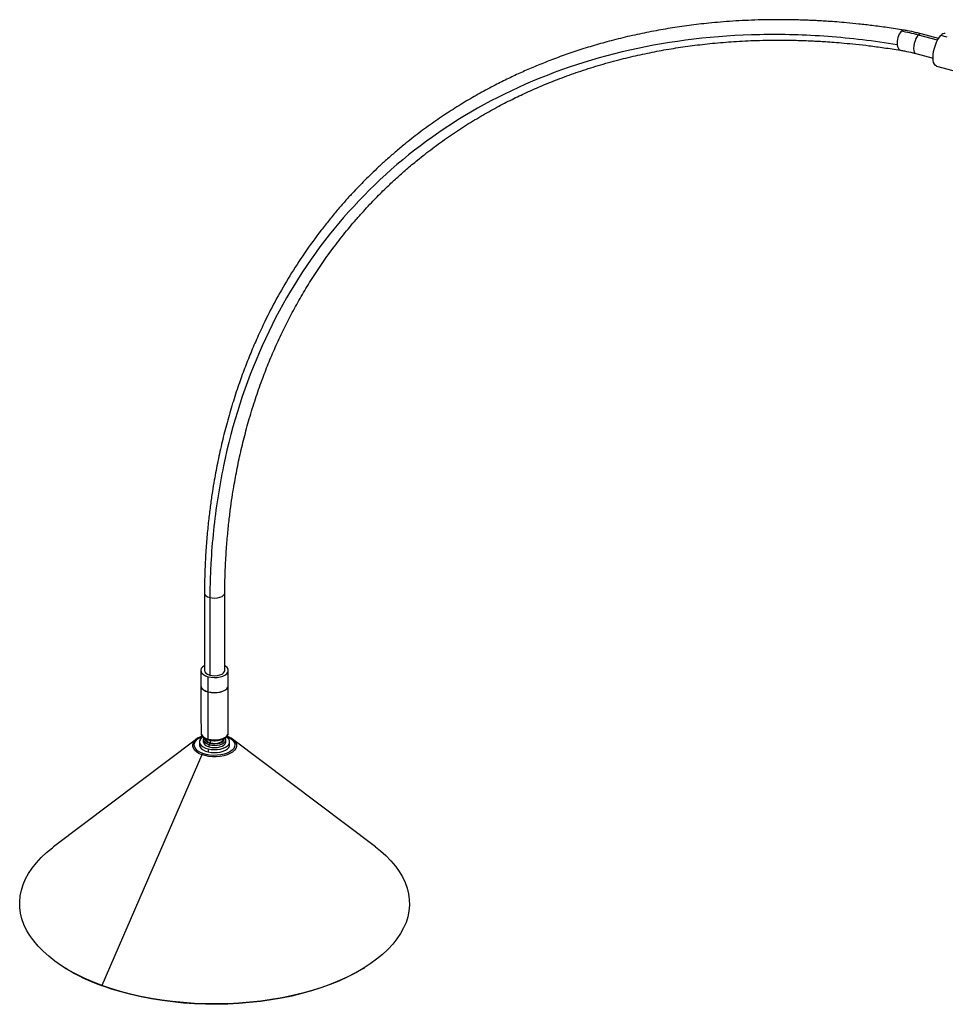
# Paper-space layout '_Trimétrica' of a CAD drawing. Header units: millimetres. Extents: x -1002 to 47, y -25 to 686.
# Tile 1 of 2: x -1002 to -479, y 130 to 686. Entities that reach past the tile are written whole.
import ezdxf

# ---------------------------------------------------------------- set-up
doc = ezdxf.new("R2010")
doc.units = ezdxf.units.MM

psp = doc.layouts.new('_Trimétrica')

# ---------------------------------------------------------------- linework, layer by layer
at = {"color": 7, "linetype": 'Continuous', "lineweight": 25}
for p, q in [((-483.21, 675.03), (-493.01, 677.69)), ((-478.26, 675.87), (-481.8, 676.83)), ((-496.02, 666.59), (-486.23, 663.93)), ((-484.29, 659.52), (-426.81, 643.9)), ((-897.52, 362.4), (-897.52, 318.62)), ((-886.02, 318.62), (-886.02, 362.4)), ((-894.46, 359.78), (-894.46, 316)), ((-899.52, 318.62), (-899.52, 310.14)), ((-884.02, 310.14), (-884.02, 318.62)), ((-895.39, 306.61), (-895.39, 315.09)), ((-899.52, 310.05), (-899.52, 291.1)), ((-895.39, 279.95), (-895.39, 306.52)), ((-884.02, 283.48), (-884.02, 310.05)), ((-899.38, 288.21), (-899.38, 282.73)), ((-901.97, 279.89), (-982.6, 219.14)), ((-900.27, 278.34), (-900.27, 276.62)), ((-898.12, 279.62), (-898.12, 278.34)), ((-885.42, 278.34), (-885.42, 279.62)), ((-883.27, 276.62), (-883.27, 278.34)), ((-800.95, 219.14), (-881.57, 279.89)), ((-895.44, 274.39), (-895.44, 272.67)), ((-894.34, 277.55), (-894.74, 276.73)), ((-894.74, 275.44), (-894.74, 276.73)), ((-898.93, 271.11), (-955.48, 140.97)), ((-976.33, 150.91), (-975.77, 150.56)), ((-807.78, 150.56), (-807.22, 150.91)), ((-955.06, 140.69), (-955.48, 140.97))]:
    psp.add_line(p, q, dxfattribs=at)
at = {"color": 8, "linetype": 'Continuous', "lineweight": 25}
for p, q in [((-483.73, 674.14), (-494.52, 677.07)), ((-894.11, 277.77), (-894.11, 279.22))]:
    psp.add_line(p, q, dxfattribs=at)
at = {"color": 8, "linetype": 'Continuous', "lineweight": 25, "flags": 128}
for points in [[(-494.52, 677.07), (-495.21, 676.23), (-495.86, 675.1), (-496.41, 673.78), (-496.84, 672.34), (-497.11, 670.89), (-497.2, 669.52), (-497.11, 668.34), (-496.84, 667.41), (-496.41, 666.81), (-496.02, 666.59)], [(-506.4, 671.53), (-506.24, 670.59), (-505.98, 669.8), (-505.63, 669.16), (-505.21, 668.73), (-504.74, 668.49), (-504.65, 668.47)], [(-897.52, 362.4), (-897.52, 362.29), (-897.27, 361.53), (-896.64, 360.82), (-895.68, 360.23), (-894.46, 359.78)], [(-894.46, 359.78), (-893.05, 359.51), (-891.55, 359.44), (-890.08, 359.57), (-888.71, 359.89), (-887.56, 360.39), (-886.69, 361.02), (-886.17, 361.74), (-886.02, 362.4)], [(-895.39, 279.95), (-893.77, 279.62), (-892.06, 279.49), (-890.33, 279.56), (-888.67, 279.82), (-887.17, 280.27), (-885.9, 280.88), (-884.92, 281.62), (-884.29, 282.45), (-884.03, 283.33), (-884.02, 283.48)], [(-898.93, 271.11), (-900.57, 271.83), (-901.94, 272.68), (-903.01, 273.65), (-903.73, 274.69), (-904.09, 275.79), (-904.07, 276.89), (-903.69, 277.99), (-903.43, 278.4)], [(-898.42, 271.8), (-900.03, 272.51), (-901.35, 273.36), (-902.35, 274.33), (-902.99, 275.37), (-903.25, 276.45), (-903.12, 277.54), (-902.6, 278.6), (-901.71, 279.59), (-900.48, 280.48), (-898.96, 281.23), (-898.66, 281.35)], [(-881.57, 279.89), (-880.54, 278.95), (-879.82, 277.9), (-879.46, 276.81), (-879.47, 275.7), (-879.86, 274.61), (-880.61, 273.57), (-881.7, 272.61), (-883.1, 271.77), (-884.75, 271.06), (-886.63, 270.51), (-888.66, 270.14), (-890.78, 269.95), (-892.93, 269.96), (-895.05, 270.16), (-897.07, 270.55), (-898.93, 271.11)]]:
    psp.add_lwpolyline(points, dxfattribs=at)
at = {"color": 7, "linetype": 'Continuous', "lineweight": 25, "flags": 128}
for points in [[(-484.29, 659.52), (-484.94, 659.87), (-485.49, 660.56), (-485.9, 661.57), (-486.15, 662.85), (-486.24, 664.36), (-486.15, 666.03), (-485.9, 667.81), (-485.49, 669.61), (-484.94, 671.39), (-484.26, 673.05), (-483.5, 674.55), (-482.67, 675.83), (-481.8, 676.83)], [(-897.52, 321.3), (-897.65, 321.22), (-898.63, 320.49), (-899.26, 319.65), (-899.52, 318.77), (-899.39, 317.88), (-898.87, 317.02), (-898.01, 316.25), (-896.82, 315.6), (-895.39, 315.09)], [(-897.52, 318.62), (-897.52, 318.51), (-897.27, 317.75), (-896.64, 317.05), (-895.68, 316.45), (-894.46, 316)], [(-895.39, 315.09), (-893.77, 314.77), (-892.06, 314.63), (-890.33, 314.7), (-888.67, 314.97), (-887.17, 315.41), (-885.9, 316.02), (-884.92, 316.76), (-884.29, 317.59), (-884.03, 318.48), (-884.16, 319.37), (-884.67, 320.22), (-885.54, 321), (-886.02, 321.3)], [(-894.46, 316), (-893.05, 315.74), (-891.55, 315.66), (-890.08, 315.79), (-888.71, 316.12), (-887.56, 316.61), (-886.69, 317.24), (-886.17, 317.97), (-886.02, 318.62)], [(-899.52, 310.14), (-899.39, 309.39), (-898.87, 308.54), (-898.01, 307.76), (-896.82, 307.11), (-895.39, 306.61)], [(-899.52, 310.05), (-899.39, 309.31), (-898.87, 308.45), (-898.01, 307.68), (-896.82, 307.02), (-895.39, 306.52)], [(-895.39, 306.61), (-893.77, 306.28), (-892.06, 306.15), (-890.33, 306.22), (-888.67, 306.48), (-887.17, 306.93), (-885.9, 307.54), (-884.92, 308.27), (-884.29, 309.11), (-884.03, 309.99), (-884.02, 310.14)], [(-895.39, 306.52), (-893.77, 306.2), (-892.06, 306.06), (-890.33, 306.13), (-888.67, 306.39), (-887.17, 306.84), (-885.9, 307.45), (-884.92, 308.19), (-884.29, 309.02), (-884.03, 309.9), (-884.02, 310.05)], [(-898.4, 281.08), (-899.02, 280.63), (-899.78, 279.8), (-900.2, 278.91), (-900.25, 278), (-899.92, 277.1), (-899.25, 276.25), (-898.24, 275.5), (-896.95, 274.86), (-895.44, 274.39)], [(-885.13, 281.44), (-883.52, 280.73), (-882.19, 279.88), (-881.19, 278.92), (-880.55, 277.88), (-880.3, 276.79), (-880.43, 275.71), (-880.95, 274.65), (-881.84, 273.66), (-883.07, 272.77), (-884.59, 272.01), (-886.36, 271.41), (-888.31, 270.98), (-890.38, 270.75), (-892.5, 270.72), (-894.59, 270.89), (-896.59, 271.25), (-898.42, 271.8)], [(-898.12, 278.34), (-898.08, 277.95), (-897.72, 277.18), (-897.01, 276.48), (-895.99, 275.89), (-894.74, 275.44)], [(-897.84, 280.59), (-898.08, 280.02), (-898.08, 279.24), (-897.72, 278.47), (-897.01, 277.77), (-895.99, 277.18), (-894.74, 276.73)], [(-897.25, 280.29), (-897.27, 279.94), (-897.03, 279.21), (-896.43, 278.54), (-895.51, 277.97), (-894.34, 277.55)], [(-895.44, 274.39), (-893.76, 274.08), (-892, 273.96), (-890.23, 274.03), (-888.53, 274.29), (-886.96, 274.73), (-885.61, 275.32), (-884.53, 276.05), (-883.76, 276.87), (-883.35, 277.76), (-883.3, 278.68), (-883.62, 279.58), (-884.3, 280.42), (-885.15, 281.08)], [(-894.74, 276.73), (-893.31, 276.45), (-891.79, 276.35), (-890.27, 276.44), (-888.84, 276.72), (-887.57, 277.17), (-886.56, 277.76), (-885.84, 278.46), (-885.47, 279.22), (-885.47, 280.01), (-885.72, 280.62)], [(-894.74, 275.44), (-893.31, 275.16), (-891.79, 275.07), (-890.27, 275.16), (-888.84, 275.44), (-887.57, 275.88), (-886.56, 276.47), (-885.84, 277.17), (-885.47, 277.93), (-885.42, 278.34)], [(-894.34, 277.55), (-892.99, 277.29), (-891.56, 277.22), (-890.15, 277.34), (-888.84, 277.65), (-887.74, 278.13), (-886.91, 278.73), (-886.41, 279.42), (-886.28, 280.16), (-886.29, 280.26)], [(-894.11, 277.77), (-892.77, 277.53), (-891.35, 277.48), (-889.96, 277.65), (-888.72, 278.01), (-887.73, 278.54), (-887.06, 279.19), (-886.78, 279.9), (-886.77, 280.05)], [(-881.87, 280.11), (-881.61, 279.91), (-881.57, 279.89)], [(-900.27, 276.62), (-900.25, 276.28), (-899.92, 275.38), (-899.25, 274.54), (-898.24, 273.78), (-896.95, 273.15), (-895.44, 272.67)], [(-895.44, 272.67), (-893.76, 272.37), (-892, 272.25), (-890.23, 272.32), (-888.53, 272.58), (-886.96, 273.01), (-885.61, 273.61), (-884.53, 274.33), (-883.76, 275.16), (-883.35, 276.05), (-883.27, 276.62)], [(-955.48, 140.97), (-960.5, 142.91), (-965.29, 145.01), (-969.84, 147.24), (-974.14, 149.6), (-978.17, 152.08), (-981.92, 154.68), (-985.37, 157.38), (-988.52, 160.18), (-991.35, 163.07), (-993.86, 166.04), (-996.03, 169.08), (-997.87, 172.17), (-999.36, 175.31), (-1000.5, 178.5), (-1001.28, 181.71), (-1001.71, 184.94), (-1001.77, 188.17), (-1001.48, 191.41), (-1000.83, 194.62), (-999.83, 197.82), (-998.47, 200.98), (-996.77, 204.09), (-994.72, 207.15), (-992.33, 210.15), (-989.62, 213.07), (-986.59, 215.9), (-983.25, 218.64), (-982.6, 219.14)], [(-800.95, 219.14), (-798.18, 216.94), (-795.03, 214.14), (-792.2, 211.25), (-789.69, 208.29), (-787.51, 205.25), (-785.68, 202.16), (-784.19, 199.01), (-783.05, 195.83), (-782.27, 192.62), (-781.84, 189.39), (-781.77, 186.15), (-782.07, 182.92), (-782.71, 179.7), (-783.72, 176.51), (-785.08, 173.35), (-786.78, 170.23), (-788.83, 167.17), (-791.21, 164.18), (-793.92, 161.26), (-796.96, 158.43), (-800.3, 155.68), (-803.93, 153.05), (-807.86, 150.52), (-812.06, 148.11), (-816.52, 145.83), (-821.22, 143.69), (-826.15, 141.68), (-831.3, 139.83), (-836.65, 138.13), (-842.17, 136.59), (-847.86, 135.21), (-853.69, 134), (-859.65, 132.97), (-865.71, 132.11), (-871.85, 131.44), (-878.06, 130.94), (-884.31, 130.63), (-890.59, 130.5), (-896.87, 130.56), (-903.14, 130.8), (-909.37, 131.23), (-915.54, 131.84), (-921.63, 132.63), (-927.63, 133.59), (-933.51, 134.74), (-939.25, 136.05), (-944.84, 137.53), (-950.26, 139.17), (-955.48, 140.97)], [(-807.78, 150.56), (-808.41, 150.17), (-812.59, 147.78), (-817.01, 145.52), (-821.69, 143.39), (-826.59, 141.4), (-831.7, 139.55), (-837.01, 137.86), (-842.5, 136.33), (-848.15, 134.97), (-853.94, 133.77), (-859.86, 132.74), (-865.88, 131.89), (-871.98, 131.22), (-878.15, 130.73), (-884.36, 130.42), (-890.6, 130.29), (-896.84, 130.35), (-903.06, 130.59), (-909.25, 131.01), (-915.38, 131.62), (-921.44, 132.4), (-927.39, 133.36), (-933.23, 134.5), (-938.94, 135.8), (-944.49, 137.27), (-949.87, 138.9), (-955.06, 140.69)]]:
    psp.add_lwpolyline(points, dxfattribs=at)
at = {"color": 7, "linetype": 'Continuous', "lineweight": 25}
for centre, radius, start, end in [((-496.23, 672.84), 10.25, 141.7001, 187.3663), ((-520.12, 583.12), 97.38, 74.7543, 80.6337), ((-479.72, 675.32), 2.57, 80.7318, 143.9675), ((-896.27, 272.79), 9.1, 106.2194, 141.9132), ((-894.49, 285.5), 5.62, 209.5505, 260.8105), ((-893.87, 280.75), 2.98, 193.4923, 265.5047), ((-897.35, 270.48), 1.7, 129.1615, 158.4123), ((-917.36, 246.36), 112.19, 238.6294, 250.3679)]:
    psp.add_arc(centre, radius, start, end, dxfattribs=at)
at = {"color": 8, "linetype": 'Continuous', "lineweight": 25}
for centre, radius, start, end in [((-502.92, 678.06), 1.77, 85.3963, 139.9164), ((-493.26, 676.17), 1.55, 80.5209, 144.1785), ((-894.89, 279.85), 0.511, 169.3501, 234.381)]:
    psp.add_arc(centre, radius, start, end, dxfattribs=at)
at = {"color": 7, "linetype": 'Continuous', "lineweight": 25}
for points, knots in [([(-502.78, 679.82), (-505.91, 680.32), (-511.88, 681.26), (-520.36, 682.38), (-527.92, 683.26), (-534.58, 683.92), (-540.34, 684.41), (-545.12, 684.75), (-548.95, 684.99), (-551.89, 685.15), (-554.14, 685.26), (-555.95, 685.34), (-557.62, 685.41), (-559.35, 685.47), (-561.17, 685.53), (-563.9, 685.6), (-567.72, 685.68), (-572.79, 685.72), (-578.64, 685.69), (-585.21, 685.55), (-592.24, 685.29), (-599.28, 684.89), (-606.1, 684.38), (-614.33, 683.62), (-623.83, 682.52), (-634.66, 680.93), (-645.33, 679.04), (-656.03, 676.8), (-666.37, 674.3), (-676.24, 671.58), (-685.53, 668.73), (-694.47, 665.7), (-702.99, 662.53), (-711.01, 659.29), (-718.58, 656), (-726.04, 652.52), (-733.81, 648.64), (-742.09, 644.2), (-750.71, 639.21), (-759.4, 633.77), (-768.01, 627.96), (-776.42, 621.84), (-783.68, 616.14), (-789.73, 611.1), (-794.6, 606.85), (-799.07, 602.77), (-803.16, 598.89), (-806.91, 595.19), (-810.52, 591.5), (-814.25, 587.56), (-818.28, 583.12), (-822.66, 578.09), (-827.19, 572.63), (-833.44, 564.68), (-840.95, 554.32), (-849.3, 541.44), (-856.75, 528.57), (-862.77, 516.91), (-867.58, 506.63), (-871.38, 497.78), (-874.92, 488.84), (-878.33, 479.39), (-881.67, 469.18), (-884.77, 458.5), (-887.09, 449.4), (-888.75, 442.17), (-889.89, 436.8), (-890.96, 431.41), (-892, 425.67), (-893.06, 419.22), (-894.12, 411.92), (-895.12, 403.79), (-896.03, 394.85), (-896.78, 384.93), (-897.34, 374.03), (-897.46, 366.38), (-897.52, 362.4)], [0, 0, 0, 0, 0.014722, 0.028045, 0.039968, 0.050491, 0.059614, 0.067337, 0.073216, 0.077905, 0.081404, 0.083976, 0.086603, 0.089376, 0.092296, 0.095364, 0.102501, 0.110668, 0.119864, 0.130861, 0.142673, 0.154239, 0.165493, 0.176434, 0.195193, 0.213172, 0.231366, 0.249899, 0.268769, 0.285867, 0.302628, 0.319053, 0.335022, 0.350181, 0.364507, 0.378604, 0.393709, 0.410655, 0.428641, 0.447, 0.465618, 0.484497, 0.503075, 0.515457, 0.527106, 0.538021, 0.548194, 0.557618, 0.566581, 0.576116, 0.586941, 0.599056, 0.61219, 0.625239, 0.653637, 0.681029, 0.707465, 0.732957, 0.750619, 0.767339, 0.78355, 0.800909, 0.819579, 0.839114, 0.858069, 0.867531, 0.876812, 0.885911, 0.895249, 0.90614, 0.918678, 0.932007, 0.946799, 0.963054, 0.980777, 1, 1, 1, 1]), ([(-493.01, 677.69), (-493.91, 677.93), (-496.48, 678.6), (-499.74, 679.3), (-502.1, 679.71), (-502.78, 679.82)], [0, 0, 0, 0, 0.2753172, 0.7896124, 1, 1, 1, 1]), ([(-506.4, 671.53), (-519.52, 673.68), (-532.58, 675.24), (-558.46, 677.16), (-571.28, 677.51), (-609.22, 676.76), (-633.82, 673.84), (-680.82, 663.25), (-703.23, 655.58), (-745.1, 635.76), (-764.57, 623.6), (-799.94, 595.18), (-815.84, 578.93), (-843.54, 542.86), (-855.34, 523.05), (-874.46, 480.52), (-881.77, 457.8), (-889.2, 422.1), (-891.09, 409.94), (-893.03, 391.36), (-893.52, 385.11), (-894.04, 375.66), (-894.18, 372.5), (-894.32, 367.74), (-894.37, 366.16), (-894.43, 362.97), (-894.46, 361.38), (-894.46, 359.78)], [0, 0, 0, 0, 0.0625, 0.0625, 0.125, 0.125, 0.25, 0.25, 0.375, 0.375, 0.5, 0.5, 0.625, 0.625, 0.75, 0.75, 0.875, 0.875, 0.9375, 0.9375, 0.96875, 0.96875, 0.984375, 0.984375, 0.992188, 0.992188, 1, 1, 1, 1]), ([(-886.02, 362.4), (-885.96, 366.29), (-885.84, 373.78), (-885.29, 384.45), (-884.54, 394.15), (-883.65, 402.88), (-882.68, 410.68), (-881.68, 417.54), (-880.7, 423.51), (-879.41, 430.65), (-877.64, 439.35), (-875.13, 449.93), (-872.16, 460.85), (-868.81, 471.68), (-865.2, 482.01), (-861.48, 491.64), (-857.48, 501.05), (-853.16, 510.33), (-848.49, 519.53), (-843.52, 528.53), (-838.11, 537.55), (-832.24, 546.56), (-825.9, 555.54), (-819.11, 564.39), (-813, 571.73), (-807.94, 577.42), (-804.23, 581.44), (-800.82, 584.99), (-797.5, 588.33), (-793.62, 592.11), (-788.92, 596.49), (-783.31, 601.47), (-776.55, 607.13), (-768.68, 613.27), (-759.83, 619.65), (-750.77, 625.66), (-741.66, 631.21), (-732.7, 636.24), (-724.09, 640.68), (-715.53, 644.77), (-706.58, 648.7), (-696.79, 652.61), (-686.28, 656.39), (-675.18, 659.93), (-664, 663.05), (-652.94, 665.71), (-642.2, 667.93), (-631.48, 669.79), (-620.53, 671.35), (-609.09, 672.61), (-596.93, 673.56), (-586.08, 674.05), (-577.12, 674.21), (-570.61, 674.21), (-564.97, 674.13), (-560.12, 674), (-556.47, 673.85), (-553.43, 673.71), (-550.5, 673.56), (-546.65, 673.33), (-541.85, 672.99), (-536.16, 672.51), (-529.57, 671.87), (-522.09, 671.01), (-513.69, 669.9), (-507.76, 668.97), (-504.65, 668.48)], [0, 0, 0, 0, 0.019382, 0.0373, 0.053722, 0.068641, 0.08206, 0.093977, 0.104392, 0.11336, 0.1317, 0.150763, 0.170547, 0.191691, 0.211284, 0.229329, 0.247547, 0.266913, 0.285357, 0.304306, 0.323754, 0.343716, 0.36421, 0.385238, 0.406283, 0.41784, 0.428104, 0.437075, 0.445541, 0.454663, 0.467617, 0.481696, 0.496895, 0.51722, 0.537782, 0.558034, 0.577978, 0.597187, 0.615033, 0.631508, 0.649378, 0.668553, 0.688874, 0.709773, 0.731201, 0.750777, 0.76999, 0.788841, 0.807568, 0.827242, 0.847994, 0.869722, 0.882099, 0.892934, 0.902228, 0.910098, 0.916968, 0.920277, 0.925078, 0.931396, 0.93923, 0.94858, 0.95924, 0.971363, 0.98495, 1, 1, 1, 1]), ([(-504.65, 668.47), (-503.86, 668.34), (-501.54, 667.94), (-498.66, 667.29), (-496.57, 666.74), (-496.02, 666.59)], [0, 0, 0, 0, 0.275324, 0.809159, 1, 1, 1, 1]), ([(-899.5, 291.1), (-899.5, 290.73), (-899.49, 289.77), (-899.43, 288.81), (-899.38, 288.21)], [0, 0, 0, 0, 0.387903, 1, 1, 1, 1]), ([(-895.19, 279.44), (-894.94, 279.38), (-894.21, 279.2), (-892.92, 279.02), (-891.36, 278.98), (-889.81, 279.11), (-888.33, 279.41), (-886.99, 279.88), (-885.82, 280.51), (-884.92, 281.26), (-884.33, 282.1), (-884.04, 282.84), (-884.06, 283.29), (-884.07, 283.43)], [0, 0, 0, 0, 0.054274, 0.15684, 0.259127, 0.361436, 0.464103, 0.567595, 0.672454, 0.778951, 0.871121, 0.958257, 1, 1, 1, 1]), ([(-899.32, 282.52), (-899.28, 282.4), (-899.16, 281.97), (-898.66, 281.32), (-897.84, 280.59), (-896.77, 279.98), (-895.84, 279.62), (-895.29, 279.47), (-895.19, 279.44)], [0, 0, 0, 0, 0.082664, 0.285654, 0.500775, 0.728316, 0.949091, 1, 1, 1, 1]), ([(-881.92, 280.1), (-882.18, 280.28), (-882.86, 280.76), (-883.84, 281.21), (-884.55, 281.48), (-884.71, 281.54)], [0, 0, 0, 0, 0.32172, 0.848659, 1, 1, 1, 1])]:
    psp.add_open_spline(points, degree=3, knots=knots, dxfattribs=at)

doc.saveas('drawing.dxf')
